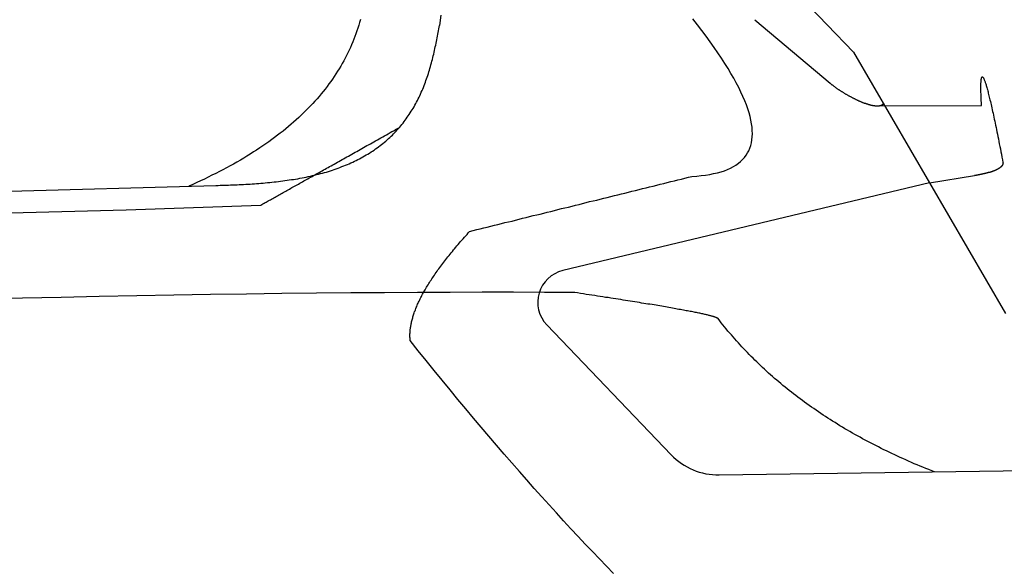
# Model space of a CAD drawing. Extents: x 1073 to 6773, y 6341 to 11366.
# Tile 56 of 58: x 5061 to 5666, y 10615 to 10951. Entities that reach past the tile are written whole.
import ezdxf

# ---------------------------------------------------------------- set-up
doc = ezdxf.new("R2010")
doc.units = 0
doc.layers.add('CAR', color=10, linetype='CONTINUOUS')

msp = doc.modelspace()

# ---------------------------------------------------------------- linework, layer by layer
at = {"layer": 'CAR'}
for p, q in [((5303.94, 11212.33), (5573.25, 10931.05)), ((5512.57, 10951.07), (5558.88, 10912.06)), ((5573.25, 10931.05), (5666.71, 10770.51)), ((5587.58, 10898.14), (5651.92, 10898.35)), ((5619.98, 10850.78), (5394.49, 10796.91)), ((5619.98, 10850.78), (5647.6, 10855.27)), ((2530.41, 10777.25), (5181.37, 10849.28)), ((2483.68, 10767.08), (5126.15, 10834.32)), ((5126.15, 10834.32), (5208.99, 10837.23)), ((5384.69, 10763.62), (5461.16, 10683.74)), ((5490.6, 10671.41), (5702.33, 10674.32))]:
    msp.add_line(p, q, dxfattribs=at)
for points in [[(5319.63, 10953.9, 0), (5318.69, 10947.6, 0)], [(5270.14, 10951.2, 0), (5269.65, 10949.4, 0), (5269.13, 10947.7, 0), (5268.59, 10945.9, 0), (5268.01, 10944.2, 0), (5267.41, 10942.5, 0), (5266.78, 10940.8, 0), (5266.13, 10939.1, 0), (5265.45, 10937.4, 0), (5264.73, 10935.7, 0), (5264, 10934, 0), (5263.23, 10932.3, 0), (5262.44, 10930.7, 0), (5261.62, 10929, 0), (5260.77, 10927.4, 0), (5259.9, 10925.8, 0), (5258.99, 10924.2, 0), (5258.06, 10922.5, 0), (5257.11, 10920.9, 0), (5256.12, 10919.4, 0), (5255.11, 10917.8, 0), (5254.07, 10916.2, 0), (5253, 10914.6, 0), (5251.91, 10913.1, 0), (5250.79, 10911.6, 0), (5249.64, 10910, 0), (5248.46, 10908.5, 0), (5247.26, 10907, 0), (5246.03, 10905.5, 0), (5244.77, 10904, 0), (5243.48, 10902.5, 0), (5242.17, 10901, 0), (5240.83, 10899.6, 0), (5239.46, 10898.1, 0), (5238.07, 10896.7, 0), (5236.64, 10895.2, 0), (5235.19, 10893.8, 0), (5233.71, 10892.4, 0), (5232.21, 10891, 0), (5230.68, 10889.6, 0), (5229.12, 10888.2, 0), (5227.53, 10886.8, 0), (5225.91, 10885.4, 0), (5224.27, 10884.1, 0), (5222.6, 10882.7, 0), (5220.9, 10881.4, 0), (5219.18, 10880.1, 0), (5217.43, 10878.7, 0), (5215.65, 10877.4, 0), (5213.84, 10876.1, 0), (5212.01, 10874.8, 0), (5210.15, 10873.6, 0), (5208.26, 10872.3, 0), (5206.34, 10871, 0), (5204.4, 10869.8, 0), (5202.43, 10868.5, 0), (5200.43, 10867.3, 0), (5198.4, 10866.1, 0), (5196.35, 10864.8, 0), (5194.27, 10863.6, 0), (5192.16, 10862.4, 0), (5190.02, 10861.3, 0), (5187.86, 10860.1, 0), (5185.67, 10858.9, 0), (5183.45, 10857.8, 0), (5181.21, 10856.6, 0), (5178.93, 10855.5, 0), (5176.63, 10854.3, 0), (5174.31, 10853.2, 0), (5171.95, 10852.1, 0), (5169.57, 10851, 0), (5167.16, 10849.9, 0), (5164.72, 10848.8, 0)], [(5181.37, 10849.3, 0), (5182.63, 10849.3, 0), (5183.9, 10849.4, 0), (5185.18, 10849.4, 0), (5186.47, 10849.4, 0), (5187.76, 10849.5, 0), (5189.06, 10849.5, 0), (5190.36, 10849.6, 0), (5191.67, 10849.6, 0), (5192.99, 10849.7, 0), (5194.31, 10849.7, 0), (5195.63, 10849.8, 0), (5196.96, 10849.8, 0), (5198.29, 10849.9, 0), (5199.63, 10850, 0), (5200.96, 10850.1, 0), (5202.3, 10850.1, 0), (5203.64, 10850.2, 0), (5204.98, 10850.3, 0), (5206.33, 10850.4, 0), (5207.67, 10850.5, 0), (5209.02, 10850.6, 0), (5210.36, 10850.7, 0), (5211.71, 10850.8, 0), (5213.05, 10851, 0), (5214.4, 10851.1, 0), (5215.74, 10851.2, 0), (5217.08, 10851.4, 0), (5218.42, 10851.5, 0), (5219.76, 10851.7, 0), (5221.1, 10851.8, 0), (5222.43, 10852, 0), (5223.76, 10852.2, 0), (5225.08, 10852.4, 0), (5226.41, 10852.6, 0), (5227.73, 10852.8, 0), (5229.04, 10853, 0), (5230.35, 10853.2, 0), (5231.66, 10853.4, 0), (5232.96, 10853.7, 0), (5234.26, 10853.9, 0), (5235.55, 10854.2, 0), (5236.83, 10854.4, 0), (5238.11, 10854.7, 0), (5239.38, 10855, 0), (5240.65, 10855.3, 0), (5241.91, 10855.6, 0), (5243.17, 10855.9, 0), (5244.41, 10856.2, 0), (5245.65, 10856.5, 0), (5246.88, 10856.8, 0), (5248.11, 10857.2, 0), (5249.32, 10857.5, 0), (5250.53, 10857.9, 0), (5251.73, 10858.3, 0), (5252.92, 10858.7, 0), (5254.1, 10859.1, 0), (5255.28, 10859.5, 0), (5256.44, 10859.9, 0), (5257.6, 10860.3, 0), (5258.75, 10860.8, 0), (5259.88, 10861.2, 0), (5261.01, 10861.7, 0), (5262.13, 10862.1, 0), (5263.24, 10862.6, 0), (5264.34, 10863.1, 0), (5265.42, 10863.6, 0), (5266.5, 10864.1, 0), (5267.57, 10864.6, 0), (5268.62, 10865.1, 0), (5269.67, 10865.7, 0), (5270.7, 10866.2, 0), (5271.73, 10866.8, 0), (5272.74, 10867.4, 0), (5273.74, 10868, 0), (5274.73, 10868.5, 0), (5275.71, 10869.1, 0), (5276.68, 10869.8, 0), (5277.64, 10870.4, 0), (5278.58, 10871, 0), (5279.52, 10871.7, 0), (5280.44, 10872.3, 0), (5281.35, 10873, 0), (5282.25, 10873.7, 0), (5283.13, 10874.4, 0), (5284.01, 10875.1, 0), (5284.87, 10875.8, 0), (5285.72, 10876.5, 0), (5286.56, 10877.2, 0), (5287.39, 10878, 0), (5288.2, 10878.7, 0), (5289.01, 10879.5, 0), (5289.8, 10880.2, 0), (5290.57, 10881, 0), (5291.34, 10881.8, 0), (5292.1, 10882.6, 0), (5292.84, 10883.4, 0), (5293.57, 10884.2, 0), (5294.29, 10885.1, 0), (5294.99, 10885.9, 0), (5295.69, 10886.7, 0), (5296.37, 10887.6, 0), (5297.04, 10888.5, 0), (5297.7, 10889.3, 0), (5298.34, 10890.2, 0), (5298.98, 10891.1, 0), (5299.6, 10892, 0), (5300.21, 10892.9, 0), (5300.81, 10893.8, 0), (5301.4, 10894.8, 0), (5301.97, 10895.7, 0), (5302.54, 10896.6, 0), (5303.09, 10897.6, 0), (5303.63, 10898.5, 0), (5304.16, 10899.5, 0), (5304.68, 10900.5, 0), (5305.19, 10901.5, 0), (5305.68, 10902.4, 0), (5306.17, 10903.4, 0), (5306.65, 10904.4, 0), (5307.11, 10905.4, 0), (5307.56, 10906.5, 0), (5308.01, 10907.5, 0), (5308.44, 10908.5, 0), (5308.87, 10909.5, 0), (5309.28, 10910.6, 0), (5309.68, 10911.6, 0), (5310.08, 10912.7, 0), (5310.46, 10913.7, 0), (5310.84, 10914.8, 0), (5311.2, 10915.8, 0), (5311.56, 10916.9, 0), (5311.91, 10918, 0), (5312.25, 10919, 0), (5312.58, 10920.1, 0), (5312.9, 10921.2, 0), (5313.21, 10922.3, 0), (5313.52, 10923.4, 0), (5313.82, 10924.5, 0), (5314.11, 10925.6, 0), (5314.39, 10926.7, 0), (5314.67, 10927.8, 0), (5314.94, 10928.9, 0), (5315.2, 10930, 0), (5315.46, 10931.1, 0), (5315.71, 10932.2, 0), (5315.95, 10933.3, 0), (5316.19, 10934.4, 0), (5316.42, 10935.5, 0), (5316.65, 10936.6, 0), (5316.87, 10937.7, 0), (5317.09, 10938.8, 0), (5317.3, 10939.9, 0), (5317.51, 10941, 0), (5317.72, 10942.1, 0), (5317.92, 10943.2, 0), (5318.12, 10944.3, 0), (5318.31, 10945.4, 0), (5318.5, 10946.5, 0), (5318.69, 10947.6, 0)], [(5473.95, 10854.8, 0), (5476.85, 10855, 0), (5479.63, 10855.3, 0), (5482.3, 10855.6, 0), (5484.84, 10856, 0), (5487.27, 10856.5, 0), (5489.58, 10857, 0), (5491.78, 10857.6, 0), (5493.85, 10858.3, 0), (5495.81, 10859.1, 0), (5497.65, 10859.9, 0), (5499.37, 10860.8, 0), (5500.97, 10861.8, 0), (5502.46, 10862.9, 0), (5503.82, 10864, 0), (5505.07, 10865.2, 0), (5506.2, 10866.4, 0), (5507.21, 10867.8, 0), (5508.11, 10869.2, 0), (5508.88, 10870.6, 0), (5509.54, 10872.2, 0), (5510.08, 10873.8, 0), (5510.5, 10875.5, 0), (5510.81, 10877.2, 0), (5510.99, 10879.1, 0), (5511.06, 10881, 0), (5511.01, 10883, 0), (5510.84, 10885, 0), (5510.56, 10887.1, 0), (5510.15, 10889.3, 0), (5509.63, 10891.6, 0), (5508.99, 10893.9, 0), (5508.23, 10896.3, 0), (5507.35, 10898.8, 0), (5506.36, 10901.3, 0), (5505.25, 10903.9, 0), (5504.02, 10906.6, 0), (5502.67, 10909.4, 0), (5501.2, 10912.2, 0), (5499.61, 10915.1, 0), (5497.91, 10918.1, 0), (5496.09, 10921.1, 0), (5494.15, 10924.2, 0), (5492.09, 10927.4, 0), (5489.92, 10930.7, 0), (5487.62, 10934, 0), (5485.21, 10937.4, 0), (5482.68, 10940.9, 0), (5480.04, 10944.4, 0), (5477.27, 10948, 0), (5474.39, 10951.7, 0)], [(5558.88, 10912.1, 0), (5559.09, 10911.9, 0), (5559.31, 10911.7, 0), (5559.53, 10911.5, 0), (5559.76, 10911.3, 0), (5559.99, 10911.1, 0), (5560.23, 10911, 0), (5560.46, 10910.8, 0), (5560.71, 10910.6, 0), (5560.95, 10910.4, 0), (5561.2, 10910.2, 0), (5561.45, 10910, 0), (5561.71, 10909.8, 0), (5561.97, 10909.7, 0), (5562.23, 10909.5, 0), (5562.49, 10909.3, 0), (5562.76, 10909.1, 0), (5563.03, 10908.9, 0), (5563.3, 10908.7, 0), (5563.57, 10908.5, 0), (5563.85, 10908.3, 0), (5564.13, 10908.2, 0), (5564.41, 10908, 0), (5564.69, 10907.8, 0), (5564.97, 10907.6, 0), (5565.26, 10907.4, 0), (5565.54, 10907.2, 0), (5565.83, 10907, 0), (5566.12, 10906.9, 0), (5566.41, 10906.7, 0), (5566.7, 10906.5, 0), (5566.99, 10906.3, 0), (5567.29, 10906.1, 0), (5567.58, 10906, 0), (5567.88, 10905.8, 0), (5568.17, 10905.6, 0), (5568.47, 10905.4, 0), (5568.76, 10905.3, 0), (5569.06, 10905.1, 0), (5569.36, 10904.9, 0), (5569.65, 10904.8, 0), (5569.95, 10904.6, 0), (5570.25, 10904.4, 0), (5570.54, 10904.3, 0), (5570.84, 10904.1, 0), (5571.14, 10903.9, 0), (5571.43, 10903.8, 0), (5571.73, 10903.6, 0), (5572.02, 10903.5, 0), (5572.32, 10903.3, 0), (5572.61, 10903.1, 0), (5572.9, 10903, 0), (5573.2, 10902.8, 0), (5573.49, 10902.7, 0), (5573.78, 10902.6, 0), (5574.07, 10902.4, 0), (5574.36, 10902.3, 0), (5574.64, 10902.1, 0), (5574.93, 10902, 0), (5575.21, 10901.9, 0), (5575.5, 10901.7, 0), (5575.78, 10901.6, 0), (5576.06, 10901.5, 0), (5576.34, 10901.3, 0), (5576.61, 10901.2, 0), (5576.89, 10901.1, 0), (5577.16, 10901, 0), (5577.44, 10900.9, 0), (5577.71, 10900.8, 0), (5577.97, 10900.6, 0), (5578.24, 10900.5, 0), (5578.5, 10900.4, 0), (5578.77, 10900.3, 0), (5579.03, 10900.2, 0), (5579.29, 10900.1, 0), (5579.54, 10900, 0), (5579.8, 10899.9, 0), (5580.05, 10899.8, 0), (5580.3, 10899.7, 0), (5580.54, 10899.7, 0), (5580.79, 10899.6, 0), (5581.03, 10899.5, 0), (5581.27, 10899.4, 0), (5581.51, 10899.3, 0), (5581.74, 10899.3, 0), (5581.98, 10899.2, 0), (5582.21, 10899.1, 0), (5582.43, 10899, 0), (5582.66, 10899, 0), (5582.88, 10898.9, 0), (5583.1, 10898.9, 0), (5583.32, 10898.8, 0), (5583.53, 10898.7, 0), (5583.74, 10898.7, 0), (5583.95, 10898.6, 0), (5584.16, 10898.6, 0), (5584.36, 10898.6, 0), (5584.56, 10898.5, 0), (5584.76, 10898.5, 0), (5584.95, 10898.4, 0), (5585.14, 10898.4, 0), (5585.33, 10898.4, 0), (5585.52, 10898.3, 0), (5585.7, 10898.3, 0), (5585.88, 10898.3, 0), (5586.06, 10898.3, 0), (5586.23, 10898.2, 0), (5586.41, 10898.2, 0), (5586.57, 10898.2, 0), (5586.74, 10898.2, 0), (5586.9, 10898.2, 0), (5587.06, 10898.2, 0), (5587.22, 10898.1, 0), (5587.38, 10898.1, 0), (5587.53, 10898.1, 0), (5587.68, 10898.1, 0), (5587.82, 10898.1, 0), (5587.96, 10898.1, 0), (5588.1, 10898.1, 0), (5588.24, 10898.1, 0), (5588.38, 10898.2, 0), (5588.51, 10898.2, 0), (5588.64, 10898.2, 0), (5588.76, 10898.2, 0), (5588.88, 10898.2, 0), (5589.01, 10898.2, 0), (5589.12, 10898.2, 0), (5589.24, 10898.3, 0), (5589.35, 10898.3, 0), (5589.46, 10898.3, 0), (5589.57, 10898.3, 0), (5589.67, 10898.3, 0), (5589.77, 10898.4, 0), (5589.87, 10898.4, 0), (5589.97, 10898.4, 0), (5590.06, 10898.5, 0), (5590.16, 10898.5, 0), (5590.25, 10898.5, 0), (5590.33, 10898.6, 0), (5590.42, 10898.6, 0), (5590.5, 10898.6, 0), (5590.58, 10898.7, 0), (5590.66, 10898.7, 0), (5590.74, 10898.7, 0), (5590.81, 10898.8, 0), (5590.88, 10898.8, 0), (5590.95, 10898.8, 0), (5591.02, 10898.9, 0), (5591.08, 10898.9, 0), (5591.15, 10899, 0), (5591.21, 10899, 0), (5591.27, 10899, 0), (5591.33, 10899.1, 0), (5591.39, 10899.1, 0), (5591.44, 10899.2, 0), (5591.49, 10899.2, 0), (5591.55, 10899.3, 0), (5591.6, 10899.3, 0), (5591.65, 10899.3, 0), (5591.69, 10899.4, 0)], [(5651.92, 10898.4, 0), (5651.87, 10899.3, 0), (5651.82, 10900.3, 0), (5651.77, 10901.3, 0), (5651.72, 10902.2, 0), (5651.68, 10903, 0), (5651.65, 10903.9, 0), (5651.62, 10904.7, 0), (5651.59, 10905.5, 0), (5651.57, 10906.3, 0), (5651.55, 10907, 0), (5651.53, 10907.7, 0), (5651.52, 10908.4, 0), (5651.52, 10909, 0), (5651.51, 10909.6, 0), (5651.52, 10910.2, 0), (5651.52, 10910.8, 0), (5651.53, 10911.3, 0), (5651.55, 10911.8, 0), (5651.57, 10912.3, 0), (5651.59, 10912.7, 0), (5651.61, 10913.2, 0), (5651.65, 10913.5, 0), (5651.68, 10913.9, 0), (5651.72, 10914.2, 0), (5651.76, 10914.5, 0), (5651.81, 10914.8, 0), (5651.86, 10915, 0), (5651.92, 10915.2, 0), (5651.98, 10915.4, 0), (5652.04, 10915.6, 0), (5652.11, 10915.7, 0), (5652.18, 10915.8, 0), (5652.26, 10915.9, 0), (5652.34, 10915.9, 0), (5652.42, 10915.9, 0), (5652.51, 10915.9, 0), (5652.61, 10915.8, 0), (5652.7, 10915.8, 0), (5652.8, 10915.7, 0), (5652.91, 10915.5, 0), (5653.02, 10915.4, 0), (5653.13, 10915.2, 0), (5653.25, 10914.9, 0), (5653.37, 10914.7, 0), (5653.5, 10914.4, 0), (5653.63, 10914.1, 0), (5653.76, 10913.7, 0), (5653.9, 10913.4, 0), (5654.05, 10913, 0), (5654.19, 10912.6, 0), (5654.34, 10912.1, 0), (5654.5, 10911.6, 0), (5654.66, 10911.1, 0), (5654.82, 10910.6, 0), (5654.99, 10910, 0), (5655.16, 10909.4, 0), (5655.34, 10908.7, 0), (5655.52, 10908.1, 0), (5655.7, 10907.4, 0), (5655.89, 10906.7, 0), (5656.08, 10905.9, 0), (5656.28, 10905.2, 0), (5656.48, 10904.4, 0), (5656.69, 10903.5, 0), (5656.89, 10902.7, 0), (5657.11, 10901.8, 0), (5657.33, 10900.8, 0), (5657.55, 10899.9, 0), (5657.77, 10898.9, 0), (5658, 10897.9, 0), (5658.24, 10896.9, 0), (5658.48, 10895.8, 0), (5658.72, 10894.7, 0), (5658.96, 10893.6, 0), (5659.21, 10892.4, 0), (5659.47, 10891.3, 0), (5659.73, 10890, 0), (5659.99, 10888.8, 0), (5660.26, 10887.5, 0), (5660.53, 10886.2, 0), (5660.81, 10884.9, 0), (5661.08, 10883.6, 0), (5661.37, 10882.2, 0), (5661.66, 10880.8, 0), (5661.95, 10879.3, 0), (5662.24, 10877.8, 0), (5662.55, 10876.3, 0), (5662.85, 10874.8, 0), (5663.16, 10873.2, 0), (5663.47, 10871.7, 0), (5663.79, 10870, 0), (5664.11, 10868.4, 0), (5664.43, 10866.7, 0), (5664.76, 10865, 0), (5665.1, 10863.3, 0)], [(5208.99, 10837.2, 0), (5209.62, 10837.6, 0), (5210.26, 10837.9, 0), (5210.91, 10838.3, 0), (5211.56, 10838.7, 0), (5212.22, 10839, 0), (5212.88, 10839.4, 0), (5213.55, 10839.8, 0), (5214.23, 10840.2, 0), (5214.91, 10840.5, 0), (5215.59, 10840.9, 0), (5216.28, 10841.3, 0), (5216.98, 10841.7, 0), (5217.68, 10842.1, 0), (5218.39, 10842.5, 0), (5219.1, 10842.9, 0), (5219.82, 10843.3, 0), (5220.54, 10843.7, 0), (5221.27, 10844.1, 0), (5222.01, 10844.5, 0), (5222.75, 10844.9, 0), (5223.5, 10845.3, 0), (5224.25, 10845.8, 0), (5225.01, 10846.2, 0), (5225.77, 10846.6, 0), (5226.54, 10847, 0), (5227.31, 10847.5, 0), (5228.09, 10847.9, 0), (5228.88, 10848.4, 0), (5229.67, 10848.8, 0), (5230.46, 10849.2, 0), (5231.27, 10849.7, 0), (5232.07, 10850.1, 0), (5232.89, 10850.6, 0), (5233.71, 10851.1, 0), (5234.53, 10851.5, 0), (5235.36, 10852, 0), (5236.19, 10852.4, 0), (5237.04, 10852.9, 0), (5237.88, 10853.4, 0), (5238.73, 10853.9, 0), (5239.59, 10854.3, 0), (5240.45, 10854.8, 0), (5241.32, 10855.3, 0), (5242.2, 10855.8, 0), (5243.08, 10856.3, 0), (5243.96, 10856.8, 0), (5244.85, 10857.3, 0), (5245.75, 10857.8, 0), (5246.65, 10858.3, 0), (5247.56, 10858.8, 0), (5248.47, 10859.3, 0), (5249.39, 10859.8, 0), (5250.31, 10860.3, 0), (5251.24, 10860.9, 0), (5252.18, 10861.4, 0), (5253.12, 10861.9, 0), (5254.06, 10862.4, 0), (5255.01, 10863, 0), (5255.97, 10863.5, 0), (5256.93, 10864, 0), (5257.9, 10864.6, 0), (5258.88, 10865.1, 0), (5259.85, 10865.7, 0), (5260.84, 10866.2, 0), (5261.83, 10866.8, 0), (5262.83, 10867.3, 0), (5263.83, 10867.9, 0), (5264.83, 10868.5, 0), (5265.85, 10869, 0), (5266.87, 10869.6, 0), (5267.89, 10870.2, 0), (5268.92, 10870.8, 0), (5269.95, 10871.3, 0), (5270.99, 10871.9, 0), (5272.04, 10872.5, 0), (5273.09, 10873.1, 0), (5274.15, 10873.7, 0), (5275.21, 10874.3, 0), (5276.28, 10874.9, 0), (5277.35, 10875.5, 0), (5278.43, 10876.1, 0), (5279.52, 10876.7, 0), (5280.61, 10877.3, 0), (5281.7, 10877.9, 0), (5282.8, 10878.5, 0), (5283.91, 10879.1, 0), (5285.02, 10879.8, 0), (5286.14, 10880.4, 0), (5287.26, 10881, 0), (5288.39, 10881.7, 0), (5289.53, 10882.3, 0), (5290.67, 10882.9, 0), (5291.81, 10883.6, 0), (5292.96, 10884.2, 0), (5294.12, 10884.9, 0)], [(5665.1, 10863.3, 0), (5665.1, 10863.2, 0), (5665.11, 10863.1, 0), (5665.11, 10863, 0), (5665.1, 10862.9, 0), (5665.1, 10862.8, 0), (5665.09, 10862.8, 0), (5665.08, 10862.7, 0), (5665.06, 10862.6, 0), (5665.05, 10862.5, 0), (5665.03, 10862.4, 0), (5665, 10862.3, 0), (5664.98, 10862.3, 0), (5664.95, 10862.2, 0), (5664.92, 10862.1, 0), (5664.88, 10862, 0), (5664.85, 10861.9, 0), (5664.81, 10861.8, 0), (5664.77, 10861.8, 0), (5664.72, 10861.7, 0), (5664.67, 10861.6, 0), (5664.62, 10861.5, 0), (5664.57, 10861.4, 0), (5664.51, 10861.4, 0), (5664.46, 10861.3, 0), (5664.4, 10861.2, 0), (5664.33, 10861.1, 0), (5664.27, 10861.1, 0), (5664.2, 10861, 0), (5664.13, 10860.9, 0), (5664.05, 10860.8, 0), (5663.98, 10860.8, 0), (5663.9, 10860.7, 0), (5663.82, 10860.6, 0), (5663.74, 10860.5, 0), (5663.65, 10860.5, 0), (5663.56, 10860.4, 0), (5663.47, 10860.3, 0), (5663.38, 10860.2, 0), (5663.28, 10860.2, 0), (5663.19, 10860.1, 0), (5663.09, 10860, 0), (5662.98, 10859.9, 0), (5662.88, 10859.9, 0), (5662.77, 10859.8, 0), (5662.66, 10859.7, 0), (5662.55, 10859.7, 0), (5662.44, 10859.6, 0), (5662.32, 10859.5, 0), (5662.21, 10859.5, 0), (5662.09, 10859.4, 0), (5661.96, 10859.3, 0), (5661.84, 10859.3, 0), (5661.71, 10859.2, 0), (5661.58, 10859.1, 0), (5661.45, 10859.1, 0), (5661.32, 10859, 0), (5661.18, 10858.9, 0), (5661.05, 10858.9, 0), (5660.91, 10858.8, 0), (5660.77, 10858.7, 0), (5660.62, 10858.7, 0), (5660.48, 10858.6, 0), (5660.33, 10858.5, 0), (5660.18, 10858.5, 0), (5660.03, 10858.4, 0), (5659.88, 10858.3, 0), (5659.73, 10858.3, 0), (5659.57, 10858.2, 0), (5659.41, 10858.2, 0), (5659.25, 10858.1, 0), (5659.09, 10858, 0), (5658.92, 10858, 0), (5658.76, 10857.9, 0), (5658.59, 10857.9, 0), (5658.42, 10857.8, 0), (5658.25, 10857.7, 0), (5658.08, 10857.7, 0), (5657.9, 10857.6, 0), (5657.73, 10857.6, 0), (5657.55, 10857.5, 0), (5657.37, 10857.5, 0), (5657.19, 10857.4, 0), (5657, 10857.3, 0), (5656.82, 10857.3, 0), (5656.63, 10857.2, 0), (5656.45, 10857.2, 0), (5656.26, 10857.1, 0), (5656.07, 10857.1, 0), (5655.87, 10857, 0), (5655.68, 10857, 0), (5655.48, 10856.9, 0), (5655.29, 10856.9, 0), (5655.09, 10856.8, 0), (5654.89, 10856.8, 0), (5654.69, 10856.7, 0), (5654.49, 10856.7, 0), (5654.28, 10856.6, 0), (5654.08, 10856.6, 0), (5653.87, 10856.5, 0), (5653.66, 10856.5, 0), (5653.45, 10856.4, 0), (5653.24, 10856.4, 0), (5653.03, 10856.3, 0), (5652.81, 10856.3, 0), (5652.6, 10856.2, 0), (5652.38, 10856.2, 0), (5652.17, 10856.1, 0), (5651.95, 10856.1, 0), (5651.73, 10856, 0), (5651.51, 10856, 0), (5651.29, 10855.9, 0), (5651.06, 10855.9, 0), (5650.84, 10855.9, 0), (5650.61, 10855.8, 0), (5650.39, 10855.8, 0), (5650.16, 10855.7, 0), (5649.93, 10855.7, 0), (5649.7, 10855.6, 0), (5649.47, 10855.6, 0), (5649.24, 10855.6, 0), (5649, 10855.5, 0), (5648.77, 10855.5, 0), (5648.53, 10855.4, 0), (5648.3, 10855.4, 0), (5648.06, 10855.3, 0), (5647.82, 10855.3, 0), (5647.58, 10855.3, 0)], [(5337.3, 10821, 0), (5339.47, 10821.5, 0), (5341.64, 10822.1, 0), (5343.8, 10822.6, 0), (5345.97, 10823.2, 0), (5348.14, 10823.7, 0), (5350.31, 10824.2, 0), (5352.48, 10824.8, 0), (5354.65, 10825.3, 0), (5356.82, 10825.8, 0), (5358.99, 10826.4, 0), (5361.16, 10826.9, 0), (5363.33, 10827.4, 0), (5365.49, 10828, 0), (5367.66, 10828.5, 0), (5369.83, 10829.1, 0), (5372, 10829.6, 0), (5374.17, 10830.1, 0), (5376.34, 10830.7, 0), (5378.51, 10831.2, 0), (5380.68, 10831.7, 0), (5382.85, 10832.3, 0), (5385.02, 10832.8, 0), (5387.19, 10833.3, 0), (5389.35, 10833.9, 0), (5391.52, 10834.4, 0), (5393.69, 10835, 0), (5395.86, 10835.5, 0), (5398.03, 10836, 0), (5400.2, 10836.6, 0), (5402.37, 10837.1, 0), (5404.54, 10837.6, 0), (5406.71, 10838.2, 0), (5408.88, 10838.7, 0), (5411.04, 10839.3, 0), (5413.21, 10839.8, 0), (5415.38, 10840.3, 0), (5417.55, 10840.9, 0), (5419.72, 10841.4, 0), (5421.89, 10841.9, 0), (5424.06, 10842.5, 0), (5426.23, 10843, 0), (5428.4, 10843.5, 0), (5430.57, 10844.1, 0), (5432.73, 10844.6, 0), (5434.9, 10845.2, 0), (5437.07, 10845.7, 0), (5439.24, 10846.2, 0), (5441.41, 10846.8, 0), (5443.58, 10847.3, 0), (5445.75, 10847.8, 0), (5447.92, 10848.4, 0), (5450.09, 10848.9, 0), (5452.26, 10849.4, 0), (5454.43, 10850, 0), (5456.59, 10850.5, 0), (5458.76, 10851.1, 0), (5460.93, 10851.6, 0), (5463.1, 10852.1, 0), (5465.27, 10852.7, 0), (5467.44, 10853.2, 0), (5469.61, 10853.7, 0), (5471.78, 10854.3, 0), (5473.95, 10854.8, 0)], [(5300.78, 10753.9, 0), (5300.73, 10754.4, 0), (5300.69, 10754.9, 0), (5300.65, 10755.5, 0), (5300.63, 10756, 0), (5300.61, 10756.5, 0), (5300.61, 10757, 0), (5300.61, 10757.6, 0), (5300.62, 10758.1, 0), (5300.65, 10758.7, 0), (5300.68, 10759.2, 0), (5300.72, 10759.8, 0), (5300.77, 10760.3, 0), (5300.83, 10760.9, 0), (5300.9, 10761.4, 0), (5300.98, 10762, 0), (5301.06, 10762.6, 0), (5301.16, 10763.2, 0), (5301.27, 10763.7, 0), (5301.38, 10764.3, 0), (5301.51, 10764.9, 0), (5301.64, 10765.5, 0), (5301.78, 10766.1, 0), (5301.93, 10766.7, 0), (5302.1, 10767.3, 0), (5302.27, 10767.9, 0), (5302.45, 10768.5, 0), (5302.64, 10769.2, 0), (5302.83, 10769.8, 0), (5303.04, 10770.4, 0), (5303.26, 10771, 0), (5303.49, 10771.7, 0), (5303.72, 10772.3, 0), (5303.97, 10772.9, 0), (5304.22, 10773.6, 0), (5304.49, 10774.2, 0), (5304.76, 10774.9, 0), (5305.04, 10775.6, 0), (5305.33, 10776.2, 0), (5305.63, 10776.9, 0), (5305.94, 10777.6, 0), (5306.26, 10778.2, 0), (5306.59, 10778.9, 0), (5306.93, 10779.6, 0), (5307.28, 10780.3, 0), (5307.63, 10781, 0), (5308, 10781.7, 0), (5308.37, 10782.4, 0), (5308.76, 10783.1, 0), (5309.15, 10783.8, 0), (5309.55, 10784.5, 0), (5309.97, 10785.2, 0), (5310.39, 10786, 0), (5310.82, 10786.7, 0), (5311.26, 10787.4, 0), (5311.71, 10788.2, 0), (5312.17, 10788.9, 0), (5312.64, 10789.6, 0), (5313.11, 10790.4, 0), (5313.6, 10791.1, 0), (5314.1, 10791.9, 0), (5314.6, 10792.7, 0), (5315.11, 10793.4, 0), (5315.64, 10794.2, 0), (5316.17, 10795, 0), (5316.71, 10795.7, 0), (5317.26, 10796.5, 0), (5317.83, 10797.3, 0), (5318.4, 10798.1, 0), (5318.98, 10798.9, 0), (5319.56, 10799.7, 0), (5320.16, 10800.5, 0), (5320.77, 10801.3, 0), (5321.39, 10802.1, 0), (5322.01, 10802.9, 0), (5322.65, 10803.7, 0), (5323.29, 10804.6, 0), (5323.94, 10805.4, 0), (5324.61, 10806.2, 0), (5325.28, 10807.1, 0), (5325.96, 10807.9, 0), (5326.65, 10808.7, 0), (5327.35, 10809.6, 0), (5328.06, 10810.4, 0), (5328.78, 10811.3, 0), (5329.51, 10812.2, 0), (5330.24, 10813, 0), (5330.99, 10813.9, 0), (5331.75, 10814.8, 0), (5332.51, 10815.7, 0), (5333.29, 10816.5, 0), (5334.07, 10817.4, 0), (5334.86, 10818.3, 0), (5335.67, 10819.2, 0), (5336.48, 10820.1, 0), (5337.3, 10821, 0)], [(5401.85, 10783.4, 0), (5383.21, 10783.5, 0), (5364.24, 10783.6, 0), (5344.92, 10783.6, 0), (5325.25, 10783.5, 0), (5305.24, 10783.5, 0), (5284.89, 10783.3, 0), (5264.19, 10783.2, 0), (5243.15, 10783, 0), (5221.77, 10782.8, 0), (5200.04, 10782.5, 0), (5177.97, 10782.2, 0), (5155.55, 10781.8, 0), (5132.79, 10781.4, 0), (5109.68, 10781, 0), (5086.23, 10780.5, 0), (5062.44, 10780, 0), (5038.3, 10779.4, 0)], [(5489.98, 10767.4, 0), (5489.95, 10767.5, 0), (5489.89, 10767.5, 0), (5489.81, 10767.6, 0), (5489.72, 10767.7, 0), (5489.61, 10767.7, 0), (5489.47, 10767.8, 0), (5489.32, 10767.9, 0), (5489.15, 10768, 0), (5488.96, 10768, 0), (5488.75, 10768.1, 0), (5488.53, 10768.2, 0), (5488.28, 10768.3, 0), (5488.02, 10768.4, 0), (5487.73, 10768.5, 0), (5487.43, 10768.6, 0), (5487.11, 10768.7, 0), (5486.77, 10768.8, 0), (5486.41, 10768.9, 0), (5486.03, 10769, 0), (5485.63, 10769.1, 0), (5485.22, 10769.2, 0), (5484.78, 10769.3, 0), (5484.33, 10769.4, 0), (5483.85, 10769.5, 0), (5483.36, 10769.7, 0), (5482.85, 10769.8, 0), (5482.32, 10769.9, 0), (5481.77, 10770, 0), (5481.2, 10770.1, 0), (5480.62, 10770.3, 0), (5480.01, 10770.4, 0), (5479.38, 10770.5, 0), (5478.74, 10770.7, 0), (5478.08, 10770.8, 0), (5477.4, 10771, 0), (5476.7, 10771.1, 0), (5475.98, 10771.2, 0), (5475.24, 10771.4, 0), (5474.48, 10771.5, 0), (5473.7, 10771.7, 0), (5472.91, 10771.8, 0), (5472.1, 10772, 0), (5471.26, 10772.2, 0), (5470.41, 10772.3, 0), (5469.54, 10772.5, 0), (5468.65, 10772.6, 0), (5467.74, 10772.8, 0), (5466.81, 10773, 0), (5465.87, 10773.1, 0), (5464.9, 10773.3, 0), (5463.92, 10773.5, 0), (5462.91, 10773.7, 0), (5461.89, 10773.9, 0), (5460.85, 10774, 0), (5459.79, 10774.2, 0), (5458.71, 10774.4, 0), (5457.61, 10774.6, 0), (5456.49, 10774.8, 0), (5455.36, 10775, 0), (5454.2, 10775.2, 0), (5453.03, 10775.4, 0), (5451.84, 10775.6, 0), (5450.62, 10775.8, 0), (5449.39, 10776, 0), (5448.14, 10776.2, 0), (5446.87, 10776.4, 0), (5445.59, 10776.6, 0), (5444.28, 10776.8, 0), (5442.96, 10777, 0), (5441.61, 10777.3, 0), (5440.25, 10777.5, 0), (5438.87, 10777.7, 0), (5437.46, 10777.9, 0), (5436.04, 10778.1, 0), (5434.6, 10778.4, 0), (5433.15, 10778.6, 0), (5431.67, 10778.8, 0), (5430.17, 10779.1, 0), (5428.66, 10779.3, 0), (5427.13, 10779.6, 0), (5425.57, 10779.8, 0), (5424, 10780, 0), (5422.41, 10780.3, 0), (5420.8, 10780.5, 0), (5419.17, 10780.8, 0), (5417.53, 10781, 0), (5415.86, 10781.3, 0), (5414.17, 10781.6, 0), (5412.47, 10781.8, 0), (5410.75, 10782.1, 0), (5409, 10782.3, 0), (5407.24, 10782.6, 0), (5405.46, 10782.9, 0), (5403.66, 10783.2, 0), (5401.85, 10783.4, 0)], [(5623.08, 10673.2, 0), (5621.27, 10673.9, 0), (5619.47, 10674.7, 0), (5617.67, 10675.4, 0), (5615.89, 10676.1, 0), (5614.11, 10676.8, 0), (5612.34, 10677.6, 0), (5610.59, 10678.3, 0), (5608.83, 10679.1, 0), (5607.09, 10679.8, 0), (5605.36, 10680.6, 0), (5603.64, 10681.4, 0), (5601.92, 10682.1, 0), (5600.21, 10682.9, 0), (5598.52, 10683.7, 0), (5596.83, 10684.5, 0), (5595.15, 10685.3, 0), (5593.47, 10686.1, 0), (5591.81, 10686.9, 0), (5590.16, 10687.7, 0), (5588.51, 10688.6, 0), (5586.87, 10689.4, 0), (5585.24, 10690.2, 0), (5583.63, 10691.1, 0), (5582.01, 10691.9, 0), (5580.41, 10692.8, 0), (5578.82, 10693.6, 0), (5577.23, 10694.5, 0), (5575.66, 10695.4, 0), (5574.09, 10696.3, 0), (5572.53, 10697.1, 0), (5570.98, 10698, 0), (5569.44, 10698.9, 0), (5567.91, 10699.8, 0), (5566.39, 10700.7, 0), (5564.87, 10701.6, 0), (5563.37, 10702.6, 0), (5561.87, 10703.5, 0), (5560.38, 10704.4, 0), (5558.9, 10705.4, 0), (5557.43, 10706.3, 0), (5555.97, 10707.3, 0), (5554.52, 10708.2, 0), (5553.07, 10709.2, 0), (5551.63, 10710.1, 0), (5550.21, 10711.1, 0), (5548.79, 10712.1, 0), (5547.38, 10713.1, 0), (5545.98, 10714.1, 0), (5544.59, 10715.1, 0), (5543.2, 10716.1, 0), (5541.83, 10717.1, 0), (5540.46, 10718.1, 0), (5539.1, 10719.1, 0), (5537.76, 10720.1, 0), (5536.42, 10721.2, 0), (5535.08, 10722.2, 0), (5533.76, 10723.3, 0), (5532.45, 10724.3, 0), (5531.14, 10725.4, 0), (5529.85, 10726.4, 0), (5528.56, 10727.5, 0), (5527.28, 10728.6, 0), (5526.01, 10729.7, 0), (5524.75, 10730.7, 0), (5523.5, 10731.8, 0), (5522.25, 10732.9, 0), (5521.02, 10734, 0), (5519.79, 10735.1, 0), (5518.57, 10736.3, 0), (5517.37, 10737.4, 0), (5516.17, 10738.5, 0), (5514.97, 10739.6, 0), (5513.79, 10740.8, 0), (5512.62, 10741.9, 0), (5511.45, 10743.1, 0), (5510.3, 10744.2, 0), (5509.15, 10745.4, 0), (5508.01, 10746.6, 0), (5506.88, 10747.8, 0), (5505.76, 10748.9, 0), (5504.64, 10750.1, 0), (5503.54, 10751.3, 0), (5502.45, 10752.5, 0), (5501.36, 10753.7, 0), (5500.28, 10754.9, 0), (5499.21, 10756.2, 0), (5498.15, 10757.4, 0), (5497.1, 10758.6, 0), (5496.06, 10759.8, 0), (5495.02, 10761.1, 0), (5494, 10762.3, 0), (5492.98, 10763.6, 0), (5491.97, 10764.9, 0), (5490.97, 10766.1, 0), (5489.98, 10767.4, 0)], [(5425.7, 10610.9, 0), (5421.4, 10615.3, 0), (5417.07, 10619.8, 0), (5412.72, 10624.3, 0), (5408.35, 10628.9, 0), (5403.95, 10633.6, 0), (5399.52, 10638.3, 0), (5395.07, 10643.2, 0), (5390.59, 10648, 0), (5386.09, 10653, 0), (5381.56, 10658, 0), (5377.01, 10663.1, 0), (5372.44, 10668.3, 0), (5367.84, 10673.5, 0), (5363.21, 10678.8, 0), (5358.56, 10684.2, 0), (5353.88, 10689.6, 0), (5349.18, 10695.1, 0), (5344.45, 10700.7, 0), (5339.7, 10706.3, 0), (5334.92, 10712, 0), (5330.12, 10717.8, 0), (5325.29, 10723.7, 0), (5320.44, 10729.6, 0), (5315.56, 10735.6, 0), (5310.66, 10741.6, 0), (5305.73, 10747.7, 0), (5300.78, 10753.9, 0)]]:
    msp.add_polyline3d(points, dxfattribs=at)
for centre, radius, start, end in [((5399.14, 10777.45), 20, 103.43775, 223.74929), ((5490.05, 10711.4), 40, 223.74929, 270.78812)]:
    msp.add_arc(centre, radius, start, end, dxfattribs=at)

doc.saveas('drawing.dxf')
